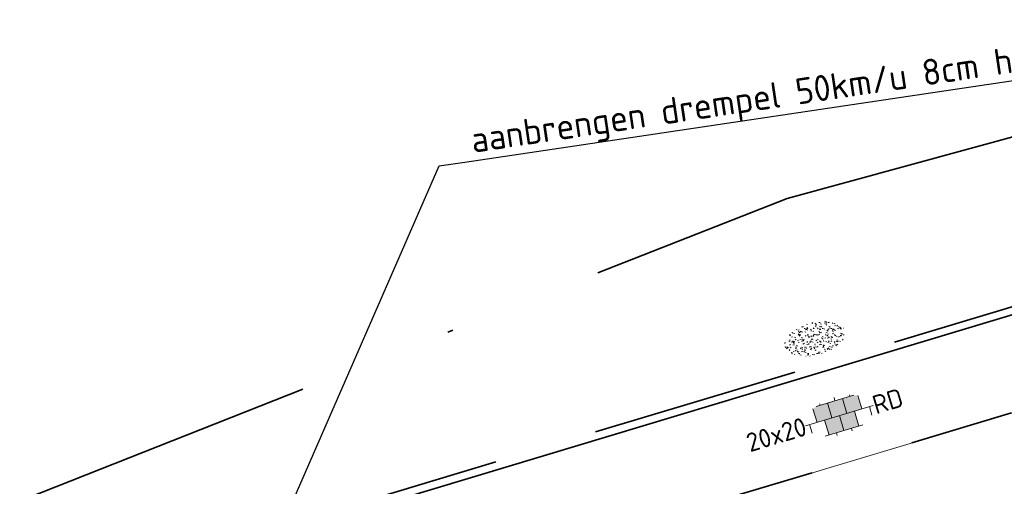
# Model space of a CAD drawing. Header units: metres. Extents: x 0 to 269924, y 0 to 933292.
# Tile 233 of 247: x 135713.39 to 135732.32, y 466811.5 to 466820.47. Entities that reach past the tile are written whole.
import ezdxf
from ezdxf import colors
from ezdxf.entities.mleader import LeaderData, LeaderLine
from ezdxf.enums import TextEntityAlignment as Align
from ezdxf.math import Vec2, Vec3

# ---------------------------------------------------------------- set-up
doc = ezdxf.new("R2010")
doc.units = ezdxf.units.M
for name, pattern in [('VH-OPSLUITBAND_150X250', [24, 16, -2, 4, -2]), ('XX-HIDDEN', [4, 2, -2]), ('XX-PROJECTGRENS', [18, 12, -3, 0, -3])]:
    doc.linetypes.add(name, pattern=pattern)
for name, color, linetype, lineweight in [('N-CO-VH-MATERIAALGRENS-G', 7, 'XX-HIDDEN', 35), ('N-WE-KG-GRENS_PROJECT-G', 7, 'XX-PROJECTGRENS', 35), ('N-WE-RI-HWA_PUTNUMMER-T25', 7, 'Continuous', 25), ('N-WE-VH-KANTOPSLUITING_OPSLUITBAND_150X250-G', 150, 'VH-OPSLUITBAND_150X250', 35), ('N-WE-VH-KANTOPSLUITING_VOORKANTBAND-G', 50, 'Continuous', 35), ('N-WE-VH-VERHARDING_TEGEL-S', 7, 'Continuous', 18)]:
    doc.layers.add(name, color=color, linetype=linetype, lineweight=lineweight)
doc.layers.add('N-WE-GR-GRAS-S', color=7, linetype='Continuous', lineweight=18, true_color=0x00a500)
doc.layers.add('X-XX-AL-HULPLIJN-G', color=30, linetype='Continuous', lineweight=18, plot=False)
doc.styles.add('NLCS-ISO', font='NLCS-ISO.ttf')
doc.styles.add('NLCS-ISO-M200-T25', font='NLCS-ISO.ttf', dxfattribs={"height": 0.5})

# ---------------------------------------------------------------- blocks, each defined once
blk = doc.blocks.new('SVH-TEGEL_300X300_DIK_LINT_KL-SO')
at = {"true_color": 0xa50000}
h = blk.add_hatch(color=14, dxfattribs=at)
h.dxf.hatch_style = 1
edge = h.paths.add_edge_path()
edge.add_line((-0.7499999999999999, 1.499999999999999), (-1.900843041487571, 1.5))
edge.add_ellipse((0, 0), major_axis=(3.39489953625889, -8.897975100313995e-16), ratio=0.5332665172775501, start_angle=124.0496725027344, end_angle=131.5106258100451)
edge.add_line((-2.25, 1.355676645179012), (-2.25, -6.661338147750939e-16))
edge.add_line((-2.25, -6.661338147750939e-16), (-0.75, -9.43689570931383e-16))
edge.add_line((-0.7500000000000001, -9.43689570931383e-16), (-0.7499999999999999, 1.499999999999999))
h.paths.add_polyline_path([(0.7500000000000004, 1.499999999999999), (-0.7499999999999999, 1.499999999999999), (-0.7500000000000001, -1.054711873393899e-15), (0.7500000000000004, -1.332267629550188e-15)])
edge = h.paths.add_edge_path()
edge.add_ellipse((0, 0), major_axis=(3.39489953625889, -8.897975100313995e-16), ratio=0.5332665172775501, start_angle=48.48937418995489, end_angle=55.9503274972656)
edge.add_line((1.900843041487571, 1.499999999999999), (0.7500000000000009, 1.499999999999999))
edge.add_line((0.7500000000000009, 1.499999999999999), (0.7500000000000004, -1.332267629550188e-15))
edge.add_line((0.7500000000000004, -1.221245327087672e-15), (2.25, -1.498801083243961e-15))
edge.add_line((2.25, -1.498801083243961e-15), (2.25, 1.355676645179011))
h.paths.add_polyline_path([(1.5, -1.332267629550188e-15), (0.7500000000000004, -1.221245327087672e-15), (0, -1.054711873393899e-15), (-2.220446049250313e-16, -1.500000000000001), (1.5, -1.500000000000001)])
h.paths.add_polyline_path([(0, -1.165734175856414e-15), (-0.7500000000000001, -1.054711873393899e-15), (-1.5, -9.43689570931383e-16), (-1.5, -1.500000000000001), (-4.440892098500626e-16, -1.500000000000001)])
for p, q in [((-2.25, 1.355676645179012), (-2.25, -6.969183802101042e-16)), ((-1.900843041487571, 1.499999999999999), (1.900843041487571, 1.499999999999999)), ((-1.5, 1.624087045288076), (-1.5, 1.499999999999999)), ((-0.7499999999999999, 1.5), (-0.7500000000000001, 1.377682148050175e-16)), ((3.325515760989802e-16, 1.810386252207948), (2.755364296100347e-16, 1.499999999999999)), ((0.7500000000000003, 1.499999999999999), (0.7500000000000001, -1.247991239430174e-15)), ((1.5, 1.624087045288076), (1.5, 1.499999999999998)), ((2.25, 1.355676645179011), (2.25, -4.133046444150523e-16)), ((0, 0), (-2.755364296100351e-16, -1.500000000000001)), ((-3.39489953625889, -4.866106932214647e-16), (3.39489953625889, -1.733835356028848e-15)), ((-3, -3.055132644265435e-15), (-3.000000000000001, -0.8474312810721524)), ((-1.5, -8.346865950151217e-16), (-1.5, -1.500000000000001)), ((1.5, -2.495982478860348e-15), (1.5, -1.500000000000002)), ((2.999999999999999, -2.495982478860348e-15), (2.999999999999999, -0.8474312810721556)), ((-1.900843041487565, -1.500000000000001), (1.900843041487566, -1.500000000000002)), ((-0.7500000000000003, -1.499999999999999), (-0.7500000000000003, -1.765655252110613)), ((0.7499999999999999, -1.500000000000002), (0.7499999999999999, -1.765655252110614))]:
    blk.add_line(p, q)
at = {"style": 'NLCS-ISO'}
blk.add_attdef('FORMAAT', text='', height=1.8, dxfattribs=at).set_placement((-3.39489953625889, 1.111505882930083e-15), align=Align.MIDDLE_RIGHT)
blk.add_attdef('KLEUR', text='', height=1.8, dxfattribs=at).set_placement((3.39489953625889, -1.733835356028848e-15), align=Align.MIDDLE_LEFT)
at = {"style": 'NLCS-ISO', "flags": 1}
blk.add_attdef('FUNCTIE', text='', height=1.8, dxfattribs=at).set_placement((0.1159930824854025, -3.584775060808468), align=Align.MIDDLE_CENTER)
blk = doc.blocks.new('SGR-GRAS_01-SO')
at = {"ltscale": 0.1}
for p, q in [((-1.448094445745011, 0.6444293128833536), (-1.520538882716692, 0.6638407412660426)), ((-1.468505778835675, 0.5757413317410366), (-1.481529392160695, 0.6496019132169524)), ((-1.301832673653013, 0.7612362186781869), (-1.32375157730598, 0.7738911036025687)), ((-1.2843362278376, 0.6840517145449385), (-1.277799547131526, 0.7587663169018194)), ((-1.153848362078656, 0.6473139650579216), (-1.206881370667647, 0.7003469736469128)), ((-0.9386756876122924, 0.8402425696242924), (-1.003627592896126, 0.8777425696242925)), ((-0.8917062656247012, 0.8119036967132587), (-0.8167062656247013, 0.8119036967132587)), ((-0.8732799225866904, 0.6553100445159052), (-0.8863035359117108, 0.7291706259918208)), ((-0.8713522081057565, 0.6249798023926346), (-0.7989077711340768, 0.644391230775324)), ((-0.7295842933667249, 0.6473139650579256), (-0.7826173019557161, 0.7003469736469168)), ((-0.6887983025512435, 0.606853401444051), (-0.6822616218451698, 0.6815680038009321)), ((-0.5755187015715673, 0.9192489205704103), (-0.6404706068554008, 0.9567489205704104)), ((-0.5619066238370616, 0.9188498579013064), (-0.5088736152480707, 0.9718828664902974)), ((-0.4269372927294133, 0.7849215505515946), (-0.4993817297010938, 0.8043329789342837)), ((-0.4246052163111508, 0.7057330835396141), (-0.3596533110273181, 0.743233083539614)), ((-0.305320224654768, 0.6473139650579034), (-0.3583532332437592, 0.7003469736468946)), ((-0.3167062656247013, 0.8119036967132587), (-0.2417062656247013, 0.8119036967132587)), ((-0.3159448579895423, 0.773800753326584), (-0.2435004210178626, 0.7932121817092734)), ((-0.278054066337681, 0.7348787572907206), (-0.2910776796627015, 0.8087393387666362)), ((-0.2123617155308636, 0.998255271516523), (-0.2688534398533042, 1.03087078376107)), ((-0.07755409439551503, 0.6317489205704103), (-0.1425059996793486, 0.6692489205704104)), ((0.128470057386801, 0.6361005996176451), (0.05602562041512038, 0.6555120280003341)), ((0.1189438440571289, 0.6473139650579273), (0.06591083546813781, 0.7003469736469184)), ((0.07335939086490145, 0.9932330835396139), (0.1383112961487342, 1.030733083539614)), ((0.2856028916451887, 0.7107552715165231), (0.2206509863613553, 0.7482552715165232)), ((0.2394624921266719, 0.9226217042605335), (0.3119069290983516, 0.9420331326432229)), ((0.2582937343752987, 0.8119036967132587), (0.3332937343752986, 0.8119036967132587)), ((0.3171717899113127, 0.8144474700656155), (0.3041481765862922, 0.888308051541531)), ((0.5432079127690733, 0.6473139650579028), (0.4901749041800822, 0.700346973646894)), ((0.5942198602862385, 0.9254137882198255), (0.521775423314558, 0.9448252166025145)), ((0.5538529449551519, 0.6186338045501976), (0.6262973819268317, 0.638045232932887)), ((0.6487598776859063, 0.7897616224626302), (0.5838079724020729, 0.8272616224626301)), ((0.8332937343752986, 0.8119036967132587), (0.9082937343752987, 0.8119036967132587)), ((0.9123976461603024, 0.8940161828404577), (0.9069385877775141, 0.9249760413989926)), ((0.9674719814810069, 0.6473139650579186), (0.9144389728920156, 0.7003469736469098)), ((0.9271252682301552, 0.7644672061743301), (0.992077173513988, 0.8019672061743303)), ((1.011916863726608, 0.8687679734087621), (0.946964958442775, 0.9062679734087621)), ((1.149627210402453, 0.7765928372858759), (1.077182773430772, 0.796004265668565)), ((1.109260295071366, 0.767454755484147), (1.181704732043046, 0.7868661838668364)), ((1.391736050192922, 0.6473139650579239), (1.338703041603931, 0.7003469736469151)), ((-1.963883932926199, -0.07009183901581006), (-1.976907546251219, 0.003768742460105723)), ((-1.929988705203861, 0.1884380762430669), (-1.925125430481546, 0.244025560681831)), ((-1.893339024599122, 0.2367171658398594), (-1.921057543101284, 0.2527204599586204)), ((-1.667776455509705, 0.02335000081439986), (-1.595332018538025, 0.04276142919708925)), ((-1.595790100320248, 0.240727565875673), (-1.64882310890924, 0.2937605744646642)), ((-1.530182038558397, 0.3157235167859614), (-1.59513394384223, 0.3532235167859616)), ((-1.516706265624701, 0.1869036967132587), (-1.441706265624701, 0.1869036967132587)), ((-1.358436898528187, 0.2062951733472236), (-1.430881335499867, 0.2257066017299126)), ((-1.426759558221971, 0.4761588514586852), (-1.354315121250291, 0.4955702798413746)), ((-1.420534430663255, 0.1307330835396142), (-1.355582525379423, 0.1682330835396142)), ((-1.36865807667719, 0.009476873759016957), (-1.38168169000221, 0.08333745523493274)), ((-1.375079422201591, 0.1056770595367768), (-1.3220464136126, 0.1587100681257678)), ((-1.334450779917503, 0.1112397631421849), (-1.327914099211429, 0.1859543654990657)), ((-1.1670250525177, 0.394729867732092), (-1.231976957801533, 0.4322298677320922)), ((-1.171526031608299, 0.2407275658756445), (-1.22455904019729, 0.2937605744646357)), ((-1.112369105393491, 0.1721709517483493), (-1.039924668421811, 0.1915823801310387)), ((-1.032217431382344, 0.02822351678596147), (-1.097169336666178, 0.06572351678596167)), ((-0.9684930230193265, 0.5122634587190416), (-0.9154600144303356, 0.5652964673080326)), ((-0.8926870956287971, 0.4956083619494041), (-0.9651315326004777, 0.5150197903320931)), ((-0.9417062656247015, 0.1869036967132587), (-0.8667062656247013, 0.1869036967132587)), ((-0.9225698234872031, 0.4182330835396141), (-0.8576179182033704, 0.4557330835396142)), ((-0.8030295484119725, 0.05747422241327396), (-0.8754739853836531, 0.07688565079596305)), ((-0.8038680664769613, 0.4737362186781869), (-0.8688199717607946, 0.5112362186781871)), ((-0.7472619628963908, 0.2407275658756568), (-0.800294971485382, 0.293760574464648)), ((-0.7734322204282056, 0.0890455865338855), (-0.786455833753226, 0.1629061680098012)), ((-0.738912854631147, 0.03404145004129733), (-0.7323761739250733, 0.1087560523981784)), ((-0.6690604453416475, 0.107229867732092), (-0.734012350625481, 0.1447298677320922)), ((-0.5569617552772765, 0.3209919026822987), (-0.4845173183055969, 0.3404033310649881)), ((-0.4407110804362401, 0.5527425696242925), (-0.5056629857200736, 0.5902425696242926)), ((-0.3372797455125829, 0.3467874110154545), (-0.4097241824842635, 0.3661988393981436)), ((-0.3229978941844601, 0.2407275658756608), (-0.3760309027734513, 0.293760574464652)), ((-0.305903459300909, 0.186236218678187), (-0.3708553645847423, 0.2237362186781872)), ((-0.3667062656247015, 0.1869036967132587), (-0.2917062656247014, 0.1869036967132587)), ((-0.2425713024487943, 0.01700400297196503), (-0.1701268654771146, 0.03641543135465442)), ((-0.1782063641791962, 0.1686142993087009), (-0.1912299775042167, 0.2424748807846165)), ((-0.1433749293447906, -0.04315686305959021), (-0.1368382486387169, 0.03155773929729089)), ((-0.09326037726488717, 0.5296550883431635), (-0.08672369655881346, 0.6043696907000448)), ((-0.08460954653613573, 0.1587100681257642), (-0.03157653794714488, 0.2117430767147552)), ((-0.06880394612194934, 0.1894672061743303), (-0.003852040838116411, 0.2269672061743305)), ((0.05725352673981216, 0.2652425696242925), (-0.007698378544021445, 0.3027425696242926)), ((-0.001554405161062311, 0.4698128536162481), (0.07089003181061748, 0.4892242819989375)), ((0.1012661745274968, 0.2407275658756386), (0.04823316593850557, 0.2937605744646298)), ((0.2181276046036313, 0.1979664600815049), (0.1456831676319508, 0.217377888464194)), ((0.2082937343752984, 0.1869036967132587), (0.2832937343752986, 0.1869036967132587)), ((0.3128360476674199, 0.1658249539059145), (0.3852804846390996, 0.1852363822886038)), ((0.3219768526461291, 0.565296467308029), (0.37500986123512, 0.61832947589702)), ((0.4204105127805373, 0.3442489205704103), (0.3554586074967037, 0.3817489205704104)), ((0.4170194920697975, 0.2481830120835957), (0.403995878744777, 0.3220435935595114)), ((0.4291606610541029, 0.4769672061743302), (0.4941125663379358, 0.5144672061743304)), ((0.5255302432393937, 0.2407275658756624), (0.4724972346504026, 0.2937605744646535)), ((0.5552181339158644, -0.02225743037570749), (0.4902662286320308, 0.01524256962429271)), ((0.5022775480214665, 0.4524567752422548), (0.5088142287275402, 0.5271713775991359)), ((0.6838774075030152, 0.4872796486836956), (0.6114329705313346, 0.5066910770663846)), ((0.7735349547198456, 0.04914550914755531), (0.701090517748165, 0.06855693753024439)), ((0.7835674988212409, 0.4232552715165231), (0.7186155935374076, 0.4607552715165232)), ((0.7832937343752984, 0.1869036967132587), (0.8582937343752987, 0.1869036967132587)), ((0.9183751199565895, 0.05674892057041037), (0.853423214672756, 0.09424892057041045)), ((0.8682433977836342, 0.3146459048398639), (0.9406878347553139, 0.3340573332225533)), ((0.9497943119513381, 0.240727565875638), (0.896761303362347, 0.2937605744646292)), ((1.012245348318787, 0.3277517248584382), (0.9992217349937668, 0.4016123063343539)), ((1.146724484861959, 0.5022616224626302), (1.081772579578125, 0.5397616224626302)), ((1.097815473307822, 0.3752584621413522), (1.104352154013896, 0.4499730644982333)), ((1.239284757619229, 0.338458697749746), (1.166840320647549, 0.357870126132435)), ((1.18263385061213, 0.01065800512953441), (1.255078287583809, 0.0300694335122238)), ((1.205860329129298, 0.2117430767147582), (1.258893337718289, 0.2647760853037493)), ((1.281532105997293, 0.1357552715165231), (1.21658020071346, 0.1732552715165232)), ((1.282926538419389, 0.2482013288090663), (1.347878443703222, 0.2857013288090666)), ((1.374058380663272, 0.2407275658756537), (1.32102537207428, 0.2937605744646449)), ((1.358293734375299, 0.1869036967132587), (1.433293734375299, 0.1869036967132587)), ((1.423650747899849, 0.4634668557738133), (1.496095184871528, 0.4828782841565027)), ((1.509881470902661, 0.5812679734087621), (1.444929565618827, 0.6187679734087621)), ((1.644689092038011, 0.2147616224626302), (1.579737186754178, 0.2522616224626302)), ((1.607471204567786, 0.4073204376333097), (1.594447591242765, 0.4811810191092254)), ((1.693353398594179, 0.2980601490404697), (1.699890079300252, 0.3727747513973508)), ((1.794692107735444, 0.1896377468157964), (1.722247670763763, 0.2090491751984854)), ((1.738041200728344, 0.1594789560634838), (1.810485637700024, 0.1788903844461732)), ((1.798322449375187, 0.240727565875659), (1.745289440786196, 0.2937605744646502)), ((1.933293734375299, 0.1869036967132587), (1.948146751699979, 0.1869036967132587)), ((-1.918499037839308, -0.1567669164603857), (-1.853547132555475, -0.1192669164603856)), ((-1.824186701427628, -0.08301801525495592), (-1.896631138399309, -0.06360658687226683)), ((-1.758531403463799, -0.1297891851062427), (-1.823483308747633, -0.0922891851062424)), ((-1.781665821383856, -0.300909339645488), (-1.728632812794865, -0.247876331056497)), ((-1.623723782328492, -0.4962955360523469), (-1.688675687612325, -0.4587955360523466)), ((-1.631145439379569, -0.572445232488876), (-1.68417844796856, -0.5194122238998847)), ((-1.613467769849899, -0.1658588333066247), (-1.666500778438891, -0.1128258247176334)), ((-1.566706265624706, -0.4380963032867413), (-1.491706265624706, -0.4380963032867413)), ((-1.395374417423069, -0.05078283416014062), (-1.460326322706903, -0.01328283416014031)), ((-1.384565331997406, -0.4615721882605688), (-1.378028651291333, -0.3868575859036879)), ((-1.353386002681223, -0.2806378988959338), (-1.280941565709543, -0.2612264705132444)), ((-1.268779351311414, -0.2318389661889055), (-1.341223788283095, -0.2124275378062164)), ((-1.260566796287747, -0.4172891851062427), (-1.32551870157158, -0.3797891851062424)), ((-1.268810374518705, -0.5567875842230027), (-1.281833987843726, -0.4829270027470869)), ((-1.206881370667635, -0.5724452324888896), (-1.259914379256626, -0.5194122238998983)), ((-1.189203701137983, -0.1658588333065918), (-1.242236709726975, -0.1128258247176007)), ((-1.064733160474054, -0.3855327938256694), (-0.9997812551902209, -0.3480327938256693)), ((-1.038995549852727, -0.5846257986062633), (-0.9665511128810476, -0.5652143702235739)), ((-0.991706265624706, -0.4380963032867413), (-0.9167062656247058, -0.4380963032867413)), ((-0.8974098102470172, -0.3382828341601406), (-0.9623617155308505, -0.3007828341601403)), ((-0.8977823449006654, -0.6544627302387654), (-0.8447493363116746, -0.6014297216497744)), ((-0.7826173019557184, -0.5724452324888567), (-0.8356503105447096, -0.5194122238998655)), ((-0.7649396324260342, -0.1658588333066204), (-0.8179726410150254, -0.1128258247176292)), ((-0.7979786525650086, -0.1318169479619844), (-0.7255342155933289, -0.112405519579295)), ((-0.7890274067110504, -0.5387705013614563), (-0.7824907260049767, -0.4640558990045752)), ((-0.7133720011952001, -0.3806599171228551), (-0.7858164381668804, -0.361248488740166)), ((-0.6735845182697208, -0.4772188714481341), (-0.6866081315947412, -0.4033582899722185)), ((-0.534252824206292, -0.2592764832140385), (-0.5992047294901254, -0.2217764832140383)), ((-0.5667685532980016, -0.09803279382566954), (-0.5018166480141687, -0.0605327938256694)), ((-0.4911959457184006, -0.2478763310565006), (-0.4381629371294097, -0.1948433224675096)), ((-0.483588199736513, -0.4358048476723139), (-0.4111437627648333, -0.4163934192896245)), ((-0.3994452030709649, -0.6257828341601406), (-0.4643971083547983, -0.5882828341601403)), ((-0.416706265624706, -0.4380963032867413), (-0.3417062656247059, -0.4380963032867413)), ((-0.3583532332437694, -0.5724452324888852), (-0.4113862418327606, -0.519412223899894)), ((-0.3406755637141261, -0.1658588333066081), (-0.3937085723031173, -0.1128258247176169)), ((-0.2476221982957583, -0.09134672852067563), (-0.3200666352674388, -0.07193530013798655)), ((-0.1710958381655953, -0.180270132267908), (-0.2360477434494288, -0.1427701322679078)), ((-0.1579646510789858, -0.5294808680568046), (-0.2304090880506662, -0.5100694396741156)), ((-0.2109672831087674, -0.6142986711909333), (-0.1460153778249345, -0.5767986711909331)), ((-0.193489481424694, -0.6159688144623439), (-0.1869528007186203, -0.5412542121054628)), ((-0.03628821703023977, -0.5467764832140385), (-0.1012401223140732, -0.5092764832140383)), ((-0.07835866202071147, -0.3976501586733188), (-0.09138227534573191, -0.3237895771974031)), ((0.0659108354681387, -0.5724452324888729), (0.01287782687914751, -0.5194122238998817)), ((0.08358850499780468, -0.1658588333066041), (0.0305554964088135, -0.1128258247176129)), ((0.07181915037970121, -0.2869838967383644), (0.1442635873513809, -0.2675724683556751)), ((0.1920611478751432, -0.101263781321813), (0.1271092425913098, -0.06376378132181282)), ((0.1582937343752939, -0.4380963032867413), (0.2332937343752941, -0.4380963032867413)), ((0.307785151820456, -0.2401676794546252), (0.2353407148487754, -0.2207562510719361)), ((0.326868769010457, -0.467770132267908), (0.2619168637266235, -0.4302701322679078)), ((0.2869973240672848, -0.3267986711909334), (0.3519492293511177, -0.2892986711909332)), ((0.3862096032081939, -0.590971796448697), (0.4586540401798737, -0.5715603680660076)), ((0.3926875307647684, -0.6014297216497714), (0.4457205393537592, -0.5483967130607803)), ((0.4020484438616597, -0.6931671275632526), (0.4085851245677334, -0.6184525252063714)), ((0.4901749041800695, -0.5724452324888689), (0.4371418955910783, -0.5194122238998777)), ((0.4521629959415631, -0.1203551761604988), (0.4586996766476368, -0.04564057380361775)), ((0.5078525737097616, -0.1658588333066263), (0.4548195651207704, -0.1128258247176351)), ((0.5168671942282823, -0.3180814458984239), (0.5038435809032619, -0.2442208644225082)), ((0.6900257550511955, -0.388763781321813), (0.6250738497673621, -0.3512637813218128)), ((0.6272265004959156, -0.138162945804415), (0.6996709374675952, -0.1187515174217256)), ((0.7332937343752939, -0.4380963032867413), (0.8082937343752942, -0.4380963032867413)), ((0.7849619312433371, -0.03929867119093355), (0.84991383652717, -0.001798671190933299)), ((0.8631925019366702, -0.3889886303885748), (0.7907480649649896, -0.3695772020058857)), ((0.7992739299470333, -0.1948433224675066), (0.852306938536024, -0.1418103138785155)), ((0.9144389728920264, -0.5724452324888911), (0.8614059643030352, -0.5194122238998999)), ((0.9321166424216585, -0.1658588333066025), (0.8790836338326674, -0.1128258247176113)), ((0.9416169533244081, -0.4421508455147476), (1.014061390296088, -0.4227394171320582)), ((1.053182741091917, -0.3097574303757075), (0.988230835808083, -0.2722574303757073)), ((1.047700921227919, -0.1975534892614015), (1.054237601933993, -0.1228388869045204)), ((1.112093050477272, -0.2385127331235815), (1.099069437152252, -0.1646521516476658)), ((1.140763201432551, -0.5555645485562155), (1.205715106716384, -0.5180645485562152)), ((1.32894230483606, -0.09967544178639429), (1.256497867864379, -0.0802640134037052)), ((1.338703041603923, -0.5724452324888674), (1.285670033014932, -0.5194122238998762)), ((1.356380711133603, -0.1658588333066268), (1.303347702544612, -0.1128258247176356)), ((1.308293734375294, -0.4380963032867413), (1.383293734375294, -0.4380963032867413)), ((1.418599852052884, -0.5378095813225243), (1.346155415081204, -0.5183981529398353)), ((1.416339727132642, -0.2307510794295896), (1.351387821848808, -0.1932510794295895)), ((1.551147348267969, -0.5972574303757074), (1.486195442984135, -0.5597574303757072)), ((1.497024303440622, -0.2933298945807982), (1.569468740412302, -0.2739184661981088)), ((1.638727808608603, -0.2680645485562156), (1.703679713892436, -0.2305645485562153)), ((1.643238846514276, -0.2747518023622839), (1.649775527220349, -0.2000372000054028)), ((1.684164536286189, -0.5473895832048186), (1.736190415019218, -0.4953637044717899)), ((1.70731890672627, -0.1589440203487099), (1.69429529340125, -0.08508343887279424)), ((1.71280390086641, -0.5222820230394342), (1.709934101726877, -0.5194122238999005)), ((1.779496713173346, -0.1517447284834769), (1.714544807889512, -0.1142447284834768)), ((1.780644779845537, -0.1658588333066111), (1.727611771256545, -0.1128258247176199)), ((1.884349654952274, -0.2484963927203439), (1.811905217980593, -0.2290849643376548)), ((-1.535305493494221, -0.6572178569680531), (-1.497745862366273, -0.6355327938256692)), ((-1.179121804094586, -0.6699731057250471), (-1.251566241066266, -0.650561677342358)), ((-1.125759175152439, -0.7837955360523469), (-1.190711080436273, -0.7462955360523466)), ((-0.8361067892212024, -0.9432198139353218), (-0.8533279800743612, -0.9259986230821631)), ((-0.7626021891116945, -0.7047891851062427), (-0.8275540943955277, -0.6672891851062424)), ((-0.7246050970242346, -0.8886136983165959), (-0.6521606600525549, -0.8692022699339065)), ((-0.7089318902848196, -0.9017986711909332), (-0.6439799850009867, -0.864298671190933)), ((-0.6237144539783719, -0.8187940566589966), (-0.6961588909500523, -0.7993826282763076)), ((-0.5823747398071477, -0.9944952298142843), (-0.5867604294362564, -0.9696227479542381)), ((-0.3760309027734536, -0.9790316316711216), (-0.4290639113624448, -0.9259986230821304)), ((-0.2646375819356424, -0.9922891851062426), (-0.3295894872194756, -0.9547891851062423)), ((-0.1691977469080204, -0.7397927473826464), (-0.09675330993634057, -0.720381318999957)), ((-0.06830710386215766, -0.9676150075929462), (-0.1407515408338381, -0.9482035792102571)), ((-0.01389886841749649, -1.008016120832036), (0.03913414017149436, -0.9549831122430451)), ((0.04823316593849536, -0.9790316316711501), (-0.004799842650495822, -0.925998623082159)), ((0.02148904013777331, -0.9639146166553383), (0.008465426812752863, -0.8900540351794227)), ((0.09851940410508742, -0.9132828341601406), (0.03356749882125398, -0.8757828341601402)), ((0.1721150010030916, -1.036566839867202), (0.217637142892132, -1.024369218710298)), ((0.3974426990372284, -0.6783018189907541), (0.324998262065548, -0.6588903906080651)), ((0.4616763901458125, -0.8342764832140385), (0.3967244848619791, -0.7967764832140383)), ((0.4724972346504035, -0.9790316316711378), (0.4194642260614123, -0.9259986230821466)), ((0.6167148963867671, -0.8843459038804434), (0.6036912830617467, -0.8104853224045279)), ((0.6427985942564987, -0.8430645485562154), (0.7077504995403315, -0.8055645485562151)), ((0.7006000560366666, -0.8949596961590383), (0.7730444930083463, -0.875548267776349)), ((0.8248333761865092, -0.755270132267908), (0.7598814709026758, -0.7177701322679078)), ((0.8560084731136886, -0.9382788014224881), (0.8437282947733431, -0.9259986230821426)), ((0.9528500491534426, -0.8271227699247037), (0.8804056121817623, -0.8077113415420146)), ((0.9975863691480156, -0.7703654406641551), (1.004123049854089, -0.695650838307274)), ((1.187990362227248, -0.676263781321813), (1.123038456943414, -0.6387637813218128)), ((1.211940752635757, -0.804777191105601), (1.198917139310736, -0.7309166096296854)), ((1.256007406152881, -0.7461387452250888), (1.328451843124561, -0.7267273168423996))]:
    blk.add_line(p, q, dxfattribs=at)
at = {"ltscale": 0.1, "style": 'NLCS-ISO'}
blk.add_attdef('TYPE', text='', height=0.5, dxfattribs=at).set_placement((3.470943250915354, -0.01606055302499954), align=Align.MIDDLE_CENTER)

msp = doc.modelspace()

# ---------------------------------------------------------------- linework, layer by layer
at = {"layer": 'N-CO-VH-MATERIAALGRENS-G', "flags": 128}
msp.add_lwpolyline([(135703.7307171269, 466804.2742364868), (135761.2321876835, 466821.5606556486, -0.0172042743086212), (135778.036726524, 466825.9883269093, 0.04469909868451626), (135820.0438651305, 466839.5629993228, -0.01090339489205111), (135840.3971984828, 466847.6945496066), (135895.7165462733, 466868.4087297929)], format="xyb", dxfattribs=at)
at = {"layer": 'N-WE-KG-GRENS_PROJECT-G', "flags": 128}
msp.add_lwpolyline([(133942.1524110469, 466524.0131866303), (133955.5330132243, 466522.5072814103), (133956.1450573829, 466521.6255141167), (133962.8106423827, 466521.3549549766), (133963.5426830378, 466522.6698912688), (133965.0543119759, 466522.5630917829), (133965.5509484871, 466521.1927763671), (133981.500240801, 466520.3344856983), (133981.5648827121, 466520.8964937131), (133982.0280620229, 466520.8599138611), (133994.1341991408, 466520.3302144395), (133994.1506883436, 466519.6710776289), (134009.0668828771, 466519.47832968), (134013.9105563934, 466519.5118859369), (134027.7318088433, 466519.6359101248), (134028.6931809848, 466519.5542097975), (134034.7955627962, 466519.6112984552), (134050.8601504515, 466519.6587555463), (134068.5013668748, 466520.1515736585), (134071.2543365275, 466520.2369414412), (134077.2598209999, 466520.6916022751), (134094.041317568, 466522.634648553), (134101.3850316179, 466523.282053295), (134101.4279529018, 466523.9099018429), (134128.9951892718, 466527.0916612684), (134141.9381114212, 466528.6266520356), (134148.4211941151, 466529.3920155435), (134148.4758897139, 466529.087071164), (134157.1082757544, 466530.2399228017), (134157.7621140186, 466530.3387803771), (134157.9530247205, 466529.0761080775), (134163.7063367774, 466529.9459844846), (134172.6897419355, 466531.0545870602), (134201.838292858, 466535.0690746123), (134202.1966108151, 466534.8781078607), (134203.3044141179, 466535.0417079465), (134208.1607619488, 466535.7224832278), (134214.6823986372, 466536.673491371), (134215.1495333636, 466536.8455328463), (134235.7658031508, 466539.7543887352), (134239.5865759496, 466540.4491788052), (134251.1166291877, 466542.2181796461), (134251.5357558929, 466542.0897478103), (134264.4785346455, 466543.8326887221), (134264.4866010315, 466544.3174959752), (134273.560452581, 466545.6406042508), (134273.6081948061, 466545.2869552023), (134285.6788667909, 466546.8628692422), (134299.1175268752, 466548.9714251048), (134309.1915308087, 466550.3448240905), (134329.8051172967, 466553.6587492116), (134341.5255913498, 466555.2055478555), (134346.9703500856, 466556.1119171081), (134351.977127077, 466556.0254164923), (134358.9491387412, 466556.8868833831), (134359.1860258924, 466557.3131716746), (134365.4260131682, 466557.9171338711), (134389.2249696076, 466560.7577657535), (134395.3950971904, 466561.518770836), (134400.6331677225, 466562.0187619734), (134418.6382476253, 466563.9072882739), (134426.4042451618, 466566.3428517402), (134432.4721745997, 466567.1404338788), (134437.5317615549, 466567.4215073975), (134444.8476309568, 466568.2503552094), (134448.2774373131, 466568.3882371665), (134484.5941901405, 466572.7623631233), (134486.5392104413, 466572.9659145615), (134490.5988743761, 466573.5461829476), (134498.4989809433, 466574.5360898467), (134514.3182909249, 466576.7013504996), (134542.3965172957, 466581.3671513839), (134546.7016227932, 466582.121673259), (134551.5932448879, 466582.4405037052), (134551.8709818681, 466583.1790477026), (134557.9055011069, 466584.4060540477), (134558.2756802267, 466584.1148804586), (134567.3596791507, 466586.0044054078), (134582.7169248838, 466588.7154954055), (134583.1075576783, 466588.9718888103), (134590.4443539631, 466590.3980608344), (134630.038171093, 466598.271024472), (134633.2644661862, 466598.9231793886), (134632.086743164, 466604.993401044), (134646.0512420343, 466607.5369790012), (134647.4142347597, 466607.4294063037), (134666.9719003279, 466611.4052667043), (134675.3421925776, 466617.4627672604), (134674.8187706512, 466607.593234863), (134696.9952731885, 466610.5368207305), (134702.1723629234, 466611.3266999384), (134706.5249927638, 466612.0709193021), (134709.0847624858, 466612.3228419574), (134712.0868166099, 466612.7757763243), (134714.9998533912, 466613.2025984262), (134716.3485504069, 466613.2290626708), (134723.3638264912, 466613.9677410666), (134738.9813438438, 466616.6394283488), (134746.0622961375, 466617.2796676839), (134746.0899609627, 466616.6414740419), (134760.1207166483, 466618.8608811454), (134759.9932530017, 466619.8291223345), (134768.4464044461, 466621.1369810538), (134784.6150656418, 466623.7381739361), (134787.5412446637, 466625.0717702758), (134796.7719591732, 466626.4793854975), (134796.8993088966, 466625.7153100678), (134813.8776264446, 466628.5451145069), (134820.2259019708, 466629.5839160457), (134847.6798250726, 466634.2337142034), (134881.7897109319, 466639.2043855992), (134881.9258277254, 466639.5320592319), (134884.4295573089, 466640.0091299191), (134893.796674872, 466641.7112053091), (134903.0853048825, 466643.3283281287), (134904.1382627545, 466643.5270257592), (134920.2645882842, 466646.3736931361), (134921.3317273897, 466646.5776632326), (134937.3672634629, 466649.5176987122), (134938.5006811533, 466649.7081998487), (134961.5551357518, 466654.0962071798), (134967.7644973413, 466655.2623880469), (134974.7222744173, 466656.562712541), (134984.22992181, 466658.4908556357), (134992.0227233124, 466659.9976855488), (134995.80947285, 466660.765721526), (135000.4419448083, 466661.6925488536), (135009.6949473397, 466663.6483570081), (135010.6585058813, 466663.8685799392), (135018.8323899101, 466665.6175779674), (135021.9200589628, 466666.3144342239), (135034.0926055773, 466668.9429221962), (135034.1606217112, 466668.7688489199), (135043.799912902, 466670.8322396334), (135059.0838906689, 466674.01970182), (135068.7714915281, 466676.0781310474), (135083.0892485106, 466679.0344717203), (135091.9024394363, 466680.9928728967), (135097.4879272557, 466682.1656432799), (135104.8308224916, 466683.6512761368), (135116.5338752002, 466686.2312443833), (135119.8917458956, 466686.7918057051), (135126.3004647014, 466688.0133532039), (135127.3467745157, 466688.1956770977), (135130.4482168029, 466688.8914750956), (135135.6019262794, 466689.8873660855), (135140.1897926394, 466691.518025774), (135166.5920957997, 466696.9400260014), (135182.3679565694, 466700.7240911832), (135201.9020413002, 466704.7479892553), (135203.9413028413, 466705.0821629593), (135209.8669712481, 466705.9568768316), (135217.8009506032, 466707.7815722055), (135228.8213921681, 466709.9330682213), (135242.3911663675, 466712.5979486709), (135277.6978602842, 466719.7233857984), (135279.4572854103, 466720.1111281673), (135279.5504805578, 466721.577789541), (135288.1779487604, 466723.0731766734), (135350.9626020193, 466735.3051091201), (135501.9862943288, 466763.6854067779), (135501.1615330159, 466761.8388939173), (135525.1316183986, 466766.8329107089), (135533.6391897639, 466768.6720342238), (135569.0415342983, 466775.1882817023), (135582.7670693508, 466777.3782075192), (135584.0219052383, 466777.6336899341), (135585.6754001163, 466776.2642394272, 0.01917955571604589), (135652.4509215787, 466792.0101712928), (135652.8909980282, 466793.4567712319), (135660.9806309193, 466795.9188646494), (135661.5742904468, 466796.0743434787), (135664.4814484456, 466796.8357252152), (135665.9463914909, 466796.651130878), (135673.5578780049, 466799.3276069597), (135680.9772409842, 466801.7388195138), (135687.2758812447, 466804.2005113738), (135692.5472533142, 466806.2945453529), (135705.4319234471, 466809.7430629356), (135712.0942919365, 466810.7064861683), (135728.1451837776, 466817.0345099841), (135760.2852424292, 466825.832347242), (135773.4583655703, 466829.1791244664), (135789.1158777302, 466834.0803457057), (135813.0286685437, 466842.8919001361), (135823.3523251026, 466846.7177728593), (135839.4263250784, 466852.90977285), (135860.960258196, 466860.8901186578), (135867.9277059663, 466863.260270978), (135895.1993465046, 466872.7842364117), (135899.3123590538, 466861.8000135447), (135873.3586115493, 466852.0817029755), (135873.1875239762, 466848.8432858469), (135867.8135764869, 466846.6685785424), (135856.1044602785, 466842.0355325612), (135847.2534860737, 466838.5051439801), (135830.0333772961, 466832.5137582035), (135818.8540124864, 466828.6522867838), (135812.8648744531, 466826.9489631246), (135808.9590707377, 466825.8035206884), (135805.053254, 466824.6580744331), (135770.7305607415, 466814.3069764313), (135766.971389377, 466812.0157480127), (135761.8791525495, 466808.0788010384), (135757.5908275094, 466807.1332609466), (135743.8393772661, 466803.5662474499), (135724.0746538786, 466798.3497274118), (135721.2752206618, 466798.2294012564), (135720.4224497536, 466801.4011981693), (135715.1332658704, 466799.8340353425), (135698.5530195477, 466794.7536974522), (135698.2787954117, 466793.6928969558), (135686.038231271, 466790.3518397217), (135686.038231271, 466789.2475578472), (135686.038231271, 466787.5617552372), (135681.9850583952, 466786.092379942), (135677.7191525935, 466785.3189026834), (135623.4581816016, 466770.7112300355), (135607.4104765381, 466767.6619060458), (135584.3554055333, 466763.1420881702), (135577.0911470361, 466761.4745697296), (135570.4697863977, 466760.8031385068), (135524.7143551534, 466753.1025115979), (135522.6423772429, 466752.8775616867), (135515.6659510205, 466751.6611965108), (135498.3880891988, 466748.217828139), (135460.4984659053, 466741.7587218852), (135438.5149266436, 466737.9528016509), (135402.1344808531, 466731.0484359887), (135401.8417517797, 466732.670924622), (135396.1106550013, 466731.6369212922), (135390.9271580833, 466730.6594289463), (135374.0082657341, 466727.4229595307), (135342.4630973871, 466720.8955914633), (135337.8309223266, 466720.2490029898), (135332.7812635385, 466719.4116808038), (135316.4101866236, 466716.5494519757), (135312.7641307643, 466716.512489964), (135301.0403151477, 466714.0028538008), (135296.6671288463, 466713.0768115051), (135288.0783949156, 466711.3377832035), (135288.0312665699, 466710.4135302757), (135288.0655293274, 466708.6431304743), (135283.6115573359, 466707.7382671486), (135244.1136207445, 466700.0835393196), (135242.5899300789, 466702.1144723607), (135218.7785629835, 466697.0884976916), (135216.4000727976, 466696.7357621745), (135207.1261254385, 466694.9957392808), (135197.8416961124, 466693.220294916), (135196.9866763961, 466690.776647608), (135188.2143408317, 466689.0092885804), (135186.2175051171, 466690.9192619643), (135157.9534848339, 466685.3391693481), (135157.5447879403, 466682.622870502), (135152.3879768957, 466681.5635572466), (135151.5167756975, 466683.8056166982), (135135.7292222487, 466680.6196397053), (135134.4640581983, 466677.1493432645), (135128.1840343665, 466675.8540916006), (135125.7878578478, 466678.5714928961), (135109.6059436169, 466675.1142566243), (135107.870745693, 466673.5431765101), (135107.870745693, 466672.1337744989), (135099.4689025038, 466670.4416817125), (135080.2653506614, 466666.6254702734), (135079.4055662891, 466666.1514417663), (135069.6099209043, 466664.2021856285), (135057.6380543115, 466661.7587867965), (135035.8026276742, 466657.1553929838), (135033.7233916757, 466658.6892115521), (135013.6176243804, 466654.678649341), (135014.1980498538, 466652.086133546), (135012.6124588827, 466651.7311434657), (135012.1763256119, 466654.1604027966), (134999.5247974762, 466651.5812418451), (134981.0581906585, 466648.0645026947), (134978.7397800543, 466647.6085105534), (134978.5861091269, 466647.7227091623), (134973.2900831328, 466646.7768820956), (134967.9121270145, 466645.7539069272), (134966.071093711, 466645.4085786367), (134952.7495285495, 466642.7759773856), (134952.5922323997, 466643.5768920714), (134951.2462388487, 466643.3152054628), (134944.9553651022, 466642.0967882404), (134940.8717487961, 466641.3447885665), (134939.9066098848, 466640.7888844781), (134925.3285103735, 466637.9055422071), (134925.1707613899, 466637.8774303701), (134925.3332244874, 466636.9657721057), (134925.5528710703, 466635.7332299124), (134922.1588408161, 466635.1572615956), (134921.9828351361, 466636.2009774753), (134920.7117124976, 466635.9733729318), (134906.6444618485, 466633.4312996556), (134906.5087888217, 466633.7678848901), (134899.9274117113, 466632.5170612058), (134896.0409365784, 466630.5743994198), (134862.2966913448, 466626.2016174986), (134861.4226513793, 466623.9239010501), (134854.7233406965, 466622.8189123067), (134853.2219185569, 466624.5966997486), (134834.721015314, 466621.3810199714), (134818.7550486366, 466618.6378174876), (134803.1284396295, 466616.1824814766), (134801.0970077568, 466614.7435847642), (134787.479896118, 466613.2423470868), (134768.9830798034, 466610.8883704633), (134755.1398470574, 466609.2583430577), (134754.9565717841, 466609.236833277), (134754.7859409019, 466610.217089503), (134731.8718430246, 466606.3586610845), (134713.3998650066, 466603.0551467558), (134699.6068603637, 466600.7168093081), (134685.4283932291, 466598.1558223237), (134675.8778433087, 466596.193617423), (134672.2764377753, 466595.6555032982), (134668.9104143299, 466595.0157977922), (134645.925871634, 466591.0581873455), (134638.5768223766, 466590.0005244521), (134611.4735753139, 466584.8992713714), (134601.717057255, 466583.1308817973), (134600.5998648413, 466582.9006421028), (134592.762135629, 466581.4400048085), (134575.118339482, 466578.1093738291), (134569.7258185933, 466577.1269605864), (134558.0570164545, 466574.9234960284), (134547.3690824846, 466573.1317107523), (134538.2297595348, 466571.5216770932), (134531.3551017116, 466570.551160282), (134524.2724171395, 466569.3464104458), (134519.0260386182, 466568.3261728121), (134515.3896711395, 466567.7188492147), (134505.3836714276, 466563.3411241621), (134500.9864328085, 466562.6426688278), (134495.8811584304, 466561.9090699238), (134495.8232581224, 466562.3120107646), (134492.2035519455, 466563.6422625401), (134484.3979307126, 466562.5175426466), (134478.9049082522, 466561.7861849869), (134469.8426891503, 466560.5334530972), (134464.5363607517, 466559.7416584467), (134456.9190048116, 466558.7453404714), (134448.0330247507, 466557.6866878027), (134433.2082396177, 466556.6102954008), (134412.1040943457, 466554.5767617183), (134407.5534409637, 466554.1014797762), (134387.4665672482, 466551.7412958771), (134381.7845321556, 466550.9553824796), (134364.9620218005, 466548.6585594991), (134360.1910546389, 466548.4806931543), (134354.9443141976, 466547.6280558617), (134324.1132067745, 466542.8374902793), (134319.685314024, 466541.923189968), (134312.4661359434, 466540.8436562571), (134307.0613091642, 466539.9000424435), (134305.5271910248, 466540.7390838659), (134283.9927999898, 466537.831193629), (134278.0035480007, 466536.2683650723), (134260.3923759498, 466533.9405541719), (134253.8992466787, 466532.6496706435), (134244.8673115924, 466531.6184326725), (134227.9613015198, 466528.8354721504), (134196.8763181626, 466524.7483044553), (134191.2940629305, 466524.6522599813), (134189.4410961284, 466519.486518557), (134180.54341976, 466523.2514753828), (134138.078799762, 466517.961093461), (134135.2792653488, 466517.667751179), (134120.6457190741, 466515.7906603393), (134115.8581186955, 466514.9984051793), (134094.4151111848, 466512.7875130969), (134094.482628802, 466512.1326730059), (134077.9053302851, 466510.6920995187), (134056.132134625, 466509.1904088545), (134043.8980706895, 466509.0202360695), (134033.0493666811, 466509.2423005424), (134023.923025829, 466509.5285316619), (134011.0478366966, 466510.262342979), (134011.120490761, 466510.9891989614), (133978.0307684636, 466511.9708514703), (133977.4921792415, 466511.3856294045), (133976.525257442, 466511.4150202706), (133970.9295168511, 466511.6098105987), (133940.8588400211, 466512.8528732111), (133936.3387407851, 466513.0397754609), (133926.354068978, 466513.5657545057), (133918.7672066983, 466513.9286188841), (133914.8451201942, 466514.015801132), (133909.554517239, 466514.2788215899), (133907.7804390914, 466514.3734397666), (133898.1828278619, 466514.70129374), (133889.2911774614, 466514.989814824), (133877.4113339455, 466515.3869653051), (133865.1686539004, 466516.1888634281), (133858.5984823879, 466516.5106704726), (133853.5573827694, 466516.7840218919), (133840.8237529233, 466517.534045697), (133833.6468133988, 466517.7571167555), (133833.705570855, 466517.4205325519), (133832.853439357, 466517.4580587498), (133826.9791606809, 466517.5749329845), (133808.0756063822, 466518.2959596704), (133803.3083674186, 466518.1787980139), (133802.5602390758, 466518.5553175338), (133780.0722056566, 466520.1525415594), (133779.6001213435, 466519.2909336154), (133774.0658924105, 466519.5377079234), (133773.7346670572, 466520.5591499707), (133740.5269589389, 466522.641717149), (133713.3758449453, 466524.1590433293), (133705.7028267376, 466524.6360224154), (133705.708827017, 466526.2660983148), (133685.0587084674, 466527.5831083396), (133660.5630867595, 466529.2529866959), (133639.1294385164, 466529.3459015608), (133622.4533575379, 466530.2859171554), (133616.3882789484, 466530.542601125), (133614.4944685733, 466530.6235575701), (133604.3932959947, 466531.5966831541), (133597.4637424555, 466531.4649109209), (133574.2998229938, 466531.9547450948), (133566.6952949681, 466531.5430855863), (133561.31984266, 466531.6158231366), (133554.1423027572, 466531.6268919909), (133545.3094826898, 466531.7185308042), (133535.5085397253, 466531.7952522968), (133530.4827485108, 466531.8972432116), (133499.0977592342, 466532.8452862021), (133498.9102436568, 466530.6236003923), (133497.6044371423, 466522.3592092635), (133448.566389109, 466524.3794757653), (133448.420670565, 466522.5899559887), (133414.5666584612, 466524.0339930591), (133414.4969629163, 466533.2413993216), (133401.9038887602, 466533.723358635), (133353.8122292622, 466535.7450293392), (133352.2600919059, 466536.1394774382), (133333.1066671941, 466536.5243478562), (133333.3425346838, 466545.8288032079), (133369.1520182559, 466544.7141816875), (133381.3247631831, 466544.3959709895), (133400.6986291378, 466543.6369745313), (133404.0047114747, 466543.5509329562), (133435.456193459, 466542.6095357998), (133435.456193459, 466542.2770345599), (133451.5257997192, 466541.6284090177), (133467.8825048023, 466541.2346891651), (133477.6594838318, 466542.0344843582), (133509.1031470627, 466541.4419259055), (133515.1378683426, 466541.2840938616), (133519.9388384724, 466540.9920433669), (133525.525106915, 466540.7976286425), (133532.5184406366, 466540.0969827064), (133548.146843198, 466539.7775195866), (133548.2966515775, 466540.6007608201), (133555.220016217, 466540.7220079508), (133564.2647415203, 466540.5577419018), (133565.0602457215, 466540.1875870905), (133570.0736940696, 466540.0245011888), (133574.0699192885, 466539.8754765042), (133576.6230858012, 466539.7945225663), (133577.1628883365, 466540.0070998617), (133601.2102828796, 466539.6765019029), (133602.8086753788, 466541.6354623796), (133610.4829679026, 466541.4475063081), (133611.8780893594, 466539.3531579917), (133618.7996849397, 466539.153693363), (133622.3314203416, 466538.9428577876), (133622.3617744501, 466539.4850209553), (133627.2471814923, 466539.2740840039), (133627.3045343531, 466538.7093729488), (133642.4865728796, 466537.7332190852), (133654.9204504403, 466537.2354491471), (133674.7098077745, 466536.6492012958), (133674.7655644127, 466536.9622624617), (133682.6379522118, 466536.6394971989), (133685.0837345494, 466535.631391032), (133701.9240691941, 466534.3600021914), (133703.6004047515, 466534.8560407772), (133708.5044711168, 466534.3958000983), (133731.8949713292, 466532.3908429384), (133737.9920218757, 466531.941839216), (133749.8536092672, 466530.9008754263), (133752.1500258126, 466530.7699656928), (133756.9208869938, 466530.6549690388), (133767.535473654, 466530.1089902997), (133779.8534476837, 466530.0159980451), (133787.7703033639, 466529.9339891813), (133810.9048921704, 466528.9669645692), (133832.3839276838, 466528.2379294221), (133837.1922323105, 466527.8369040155), (133897.8405042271, 466525.0359781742)], format="xyb", close=True, dxfattribs=at)
at = {"layer": 'N-WE-VH-KANTOPSLUITING_OPSLUITBAND_150X250-G', "flags": 128}
msp.add_lwpolyline([(135379.410719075, 466737.1355616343, 0.03430584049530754), (135386.0014490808, 466738.9372074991), (135391.6467241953, 466740.9051450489, -0.03744314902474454), (135398.8940997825, 466742.8375649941), (135399.7136971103, 466742.9915581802, -0.003740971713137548), (135414.5073106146, 466745.656679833), (135566.0597499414, 466771.7902378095, 0.03032703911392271), (135671.6928321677, 466796.6790359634), (135672.5937910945, 466796.949887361, 0.07006392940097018), (135678.8876397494, 466799.8510934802, -0.07006392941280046), (135683.9911025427, 466802.2035805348), (135697.3983594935, 466806.2341463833, -0.07006392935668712), (135702.953021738, 466807.0857655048, 0.07006392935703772), (135709.8033123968, 466808.1360253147), (135760.6707874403, 466823.4280950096, -0.01720427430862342), (135777.6050525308, 466827.8899466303, 0.04469909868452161), (135819.2810920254, 466841.3576238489, -0.0109033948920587), (135839.7133927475, 466849.5207231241), (135895.032740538, 466870.2349033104)], format="xyb", dxfattribs=at)
at = {"layer": 'N-WE-VH-KANTOPSLUITING_VOORKANTBAND-G'}
msp.add_lwpolyline([(135379.440263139, 466736.9884999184, 0.03430584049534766), (135386.0508248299, 466738.7955669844), (135391.6960999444, 466740.7635045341, -0.03744314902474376), (135398.9217984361, 466742.6901445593), (135399.7413957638, 466742.8441377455, -0.003740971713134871), (135414.5328002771, 466745.5088614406), (135566.0852396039, 466771.6424194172, 0.0303270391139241), (135671.7360168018, 466796.5353867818), (135672.6369757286, 466796.8062381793, 0.07006392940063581), (135678.9688154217, 466799.7249566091, -0.07006392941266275), (135684.0342871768, 466802.0599313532), (135697.4415441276, 466806.0904972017, -0.07006392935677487), (135702.9548565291, 466806.9357767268, 0.07006392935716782), (135709.8464970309, 466807.992376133), (135760.7139720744, 466823.284445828, -0.01720427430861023), (135777.6382582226, 466827.7436681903, 0.04469909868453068), (135819.3397668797, 466841.2195758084, -0.01090339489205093), (135839.7659931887, 466849.3802482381), (135895.0853409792, 466870.0944284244)], format="xyb", dxfattribs=at)
at = {"layer": 'X-XX-AL-HULPLIJN-G'}
msp.add_lwpolyline([(135697.9597597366, 466804.3667070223), (135697.9597597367, 466804.3667070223, -0.07006392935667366), (135702.976874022, 466805.1359113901, 0.07006392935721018), (135710.3647126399, 466806.2685859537), (135761.2321876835, 466821.5606556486, -0.01720427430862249), (135778.036726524, 466825.9883269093, 0.04469909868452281), (135820.0438651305, 466839.5629993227, -0.01090339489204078), (135840.3971984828, 466847.6945496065), (135895.7165462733, 466868.4087297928)], format="xyb", dxfattribs=at)

# ---------------------------------------------------------------- block references
at = {"layer": 'N-WE-GR-GRAS-S', "xscale": 0.3, "yscale": 0.3, "zscale": 0.3, "rotation": 15}
msp.add_blockref('SGR-GRAS_01-SO', (135728.679780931, 466814.336220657), dxfattribs=at)
at = {"layer": 'N-WE-VH-VERHARDING_TEGEL-S', "xscale": 0.2, "yscale": 0.2, "zscale": 0.2, "rotation": 16.73212783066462}
msp.add_blockref('SVH-TEGEL_300X300_DIK_LINT_KL-SO', (135729.1529399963, 466812.8565992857), dxfattribs=at).add_auto_attribs({'FORMAAT': '20x20', 'KLEUR': 'RD'})

# ---------------------------------------------------------------- leaders
at = {"layer": 'N-WE-RI-HWA_PUTNUMMER-T25'}
ml = msp.add_multileader_mtext('Standard', dxfattribs=at)
ml.set_content('aanbrengen drempel 50km/u 8cm hoog', color=256, style='NLCS-ISO-M200-T25')
ml.set_leader_properties(color=256, linetype='ByLayer', lineweight=-1)
ml.build(insert=Vec2(0, 0))
ml.multileader.update_dxf_attribs({"text_left_attachment_type": 5, "text_right_attachment_type": 5, "dogleg_length": 0.5, "arrow_head_size": 0.5})
ctx = ml.context
ctx.base_point, ctx.char_height, ctx.arrow_head_size, ctx.landing_gap_size, ctx.plane_origin, ctx.plane_x_axis, ctx.plane_y_axis = Vec3(135721.9505686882, 466817.7334970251), 0.5, 0.5, 0.18, Vec3(135717.5153219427, 466808.6161338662), Vec3(0.9891373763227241, 0.1469940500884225), Vec3(-0.1469940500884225, 0.9891373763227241)
ctx.left_attachment, ctx.right_attachment = 5, 5
notes = []
notes.append((ctx, [(0, (1, 1, 0), (135721.456, 466817.66), (0.9891373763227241, 0.1469940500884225), 0.5, [(0, [(135717.5153219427, 466808.6161338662)], 0, [])])]))
ctx.mtext.insert, ctx.mtext.text_direction, ctx.mtext.rotation, ctx.mtext.flow_direction = Vec3(135722.0330672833, 466818.4028952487), Vec3(0.9891373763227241, 0.1469940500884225), 8.730516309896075e-13, 5
for ctx, leaders in notes:
    for number, flags, end, landing, length, lines in leaders:
        leader = LeaderData()
        leader.index, (leader.has_last_leader_line, leader.has_dogleg_vector, leader.attachment_direction) = number, flags
        leader.last_leader_point, leader.dogleg_vector, leader.dogleg_length = Vec3(end), Vec3(landing), length
        for number, points, colour, breaks in lines:
            line = LeaderLine()
            line.index, line.vertices, line.color, line.breaks = number, Vec3.list(points), colors.encode_raw_color(colour), breaks
            leader.lines.append(line)
        ctx.leaders.append(leader)

doc.saveas('drawing.dxf')
